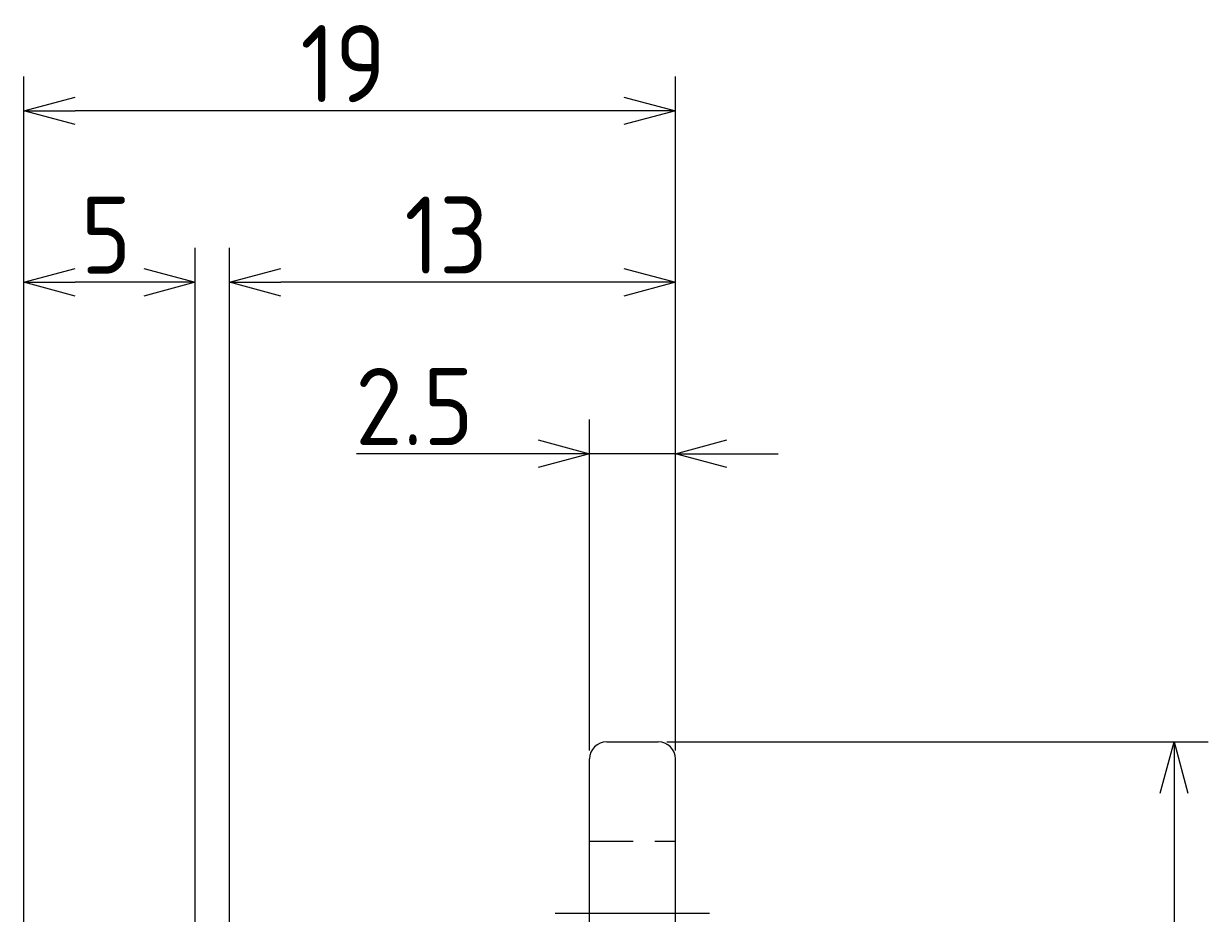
# Model space of a CAD drawing. Extents: x 521 to 631, y -239 to -167.
# Tile 7 of 7: x 596 to 631, y -193 to -167. Entities that reach past the tile are written whole.
import ezdxf

# ---------------------------------------------------------------- set-up
doc = ezdxf.new("R2010")
doc.units = 0
doc.header["$LTSCALE"] = 0.2
doc.linetypes.add('CENTER', pattern=[50.8, 31.75, -6.35, 6.35, -6.35])
doc.linetypes.add('HIDDEN', pattern=[9.525, 6.35, -3.175])
doc.layers.get('0').update_dxf_attribs({"linetype": 'CONTINUOUS'})
doc.layers.get('DEFPOINTS').update_dxf_attribs({"linetype": 'CONTINUOUS'})
for name, color, linetype in [('18-0-CON', 3, 'CONTINUOUS'), ('18-1-HID', 4, 'HIDDEN'), ('18-2-CEN', 1, 'CENTER'), ('35-0-CON', 7, 'CONTINUOUS')]:
    doc.layers.add(name, color=color, linetype=linetype)
doc.styles.add('DIMENSION', font='isocp.shx', dxfattribs={"bigfont": 'bigfont.shx'})
doc.dimstyles.get("Standard").update_dxf_attribs({"dimtxt": 0.18, "dimasz": 0.18, "dimexe": 0.18, "dimexo": 0.0625, "dimgap": 0.09, "dimtad": 0, "dimtih": 1, "dimtoh": 1, "dimzin": 0, "dimcen": 0.09, "dimazin": 3, "dimtfac": 1, "dimtofl": 0, "dimtmove": 0, "dimatfit": 3})

# ---------------------------------------------------------------- blocks, each defined once
blk = doc.blocks.new('_OPEN30')
at = {"color": 0, "linetype": 'BYBLOCK'}
for p, q in [((-1, 0.268), (0, 0)), ((0, 0), (-1, -0.268)), ((0, 0), (-1, 0))]:
    blk.add_line(p, q, dxfattribs=at)
blk = doc.blocks.new('*U92')
at = {"layer": '18-0-CON', "color": 161, "style": 'DIMENSION'}
blk.add_text('19', height=2.25, dxfattribs=at).set_placement((604.53, -169.75))
blk = doc.blocks.new('*D19')
at = {"layer": '18-0-CON', "color": 161}
for p, q in [((596.461, -211.653), (596.461, -169)), ((615.461, -188.652), (615.461, -169)), ((613.961, -170), (597.961, -170))]:
    blk.add_line(p, q, dxfattribs=at)
at = {"layer": 'DEFPOINTS', "color": 0}
for p in [(596.461, -170), (615.461, -188.902), (596.461, -211.903)]:
    blk.add_point(p, dxfattribs=at)
at = {"layer": '18-0-CON'}
blk.add_blockref('*U92', (0, 0), dxfattribs=at)
at = {"layer": '18-0-CON', "color": 161, "xscale": 1.500000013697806, "yscale": 1.500000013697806, "zscale": 1.500000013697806, "rotation": 180}
blk.add_blockref('_OPEN30', (596.461, -170), dxfattribs=at)
at = {"layer": '18-0-CON', "color": 161, "xscale": 1.500000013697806, "yscale": 1.500000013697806, "zscale": 1.500000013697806}
blk.add_blockref('_OPEN30', (615.461, -170), dxfattribs=at)
blk = doc.blocks.new('*U93')
at = {"layer": '18-0-CON', "color": 161, "style": 'DIMENSION'}
blk.add_text('2.5', height=2.25, dxfattribs=at).set_placement((606.13, -179.75))
blk = doc.blocks.new('*D20')
at = {"layer": '18-0-CON', "color": 161}
for p, q in [((612.961, -188.652), (612.961, -179)), ((615.461, -188.652), (615.461, -179)), ((611.461, -180), (606.16, -180)), ((615.461, -180), (612.961, -180)), ((616.961, -180), (618.461, -180))]:
    blk.add_line(p, q, dxfattribs=at)
at = {"layer": 'DEFPOINTS', "color": 0}
for p in [(612.961, -180), (612.961, -188.902), (615.461, -188.902)]:
    blk.add_point(p, dxfattribs=at)
at = {"layer": '18-0-CON'}
blk.add_blockref('*U93', (0, 0), dxfattribs=at)
at = {"layer": '18-0-CON', "color": 161, "xscale": 1.500000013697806, "yscale": 1.500000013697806, "zscale": 1.500000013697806}
blk.add_blockref('_OPEN30', (612.961, -180), dxfattribs=at)
at = {"layer": '18-0-CON', "color": 161, "xscale": 1.500000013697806, "yscale": 1.500000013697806, "zscale": 1.500000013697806, "rotation": 180}
blk.add_blockref('_OPEN30', (615.461, -180), dxfattribs=at)
blk = doc.blocks.new('*U115')
at = {"layer": '18-0-CON', "color": 161, "style": 'DIMENSION'}
blk.add_text('13', height=2.25, dxfattribs=at).set_placement((607.564, -174.75))
blk = doc.blocks.new('*D21')
at = {"layer": '18-0-CON', "color": 161}
for p, q in [((602.461, -201.152), (602.461, -174)), ((615.461, -188.652), (615.461, -174)), ((613.961, -175), (603.961, -175))]:
    blk.add_line(p, q, dxfattribs=at)
at = {"layer": 'DEFPOINTS', "color": 0}
for p in [(602.461, -175), (615.461, -188.902), (602.461, -201.402)]:
    blk.add_point(p, dxfattribs=at)
at = {"layer": '18-0-CON'}
blk.add_blockref('*U115', (0, 0), dxfattribs=at)
at = {"layer": '18-0-CON', "color": 161, "xscale": 1.500000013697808, "yscale": 1.500000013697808, "zscale": 1.500000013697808, "rotation": 180}
blk.add_blockref('_OPEN30', (602.461, -175), dxfattribs=at)
at = {"layer": '18-0-CON', "color": 161, "xscale": 1.500000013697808, "yscale": 1.500000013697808, "zscale": 1.500000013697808}
blk.add_blockref('_OPEN30', (615.461, -175), dxfattribs=at)
blk = doc.blocks.new('*U96')
at = {"layer": '18-0-CON', "color": 161, "style": 'DIMENSION'}
blk.add_text('5', height=2.25, dxfattribs=at).set_placement((598.126, -174.75))
blk = doc.blocks.new('*D22')
at = {"layer": '18-0-CON', "color": 161}
for p, q in [((596.461, -211.653), (596.461, -174)), ((601.461, -211.152), (601.461, -174)), ((599.961, -175), (597.961, -175))]:
    blk.add_line(p, q, dxfattribs=at)
at = {"layer": 'DEFPOINTS', "color": 0}
for p in [(596.461, -175), (601.461, -211.402), (596.461, -211.903)]:
    blk.add_point(p, dxfattribs=at)
at = {"layer": '18-0-CON'}
blk.add_blockref('*U96', (0, 0), dxfattribs=at)
at = {"layer": '18-0-CON', "color": 161, "xscale": 1.500000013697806, "yscale": 1.500000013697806, "zscale": 1.500000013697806, "rotation": 180}
blk.add_blockref('_OPEN30', (596.461, -175), dxfattribs=at)
at = {"layer": '18-0-CON', "color": 161, "xscale": 1.500000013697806, "yscale": 1.500000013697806, "zscale": 1.500000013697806}
blk.add_blockref('_OPEN30', (601.461, -175), dxfattribs=at)
blk = doc.blocks.new('*U94')
at = {"layer": '18-0-CON', "color": 161, "style": 'DIMENSION'}
blk.add_text('50', height=2.25, rotation=90, dxfattribs=at).set_placement((629.75, -214.978))
blk = doc.blocks.new('*D24')
at = {"layer": '18-0-CON', "color": 161}
for p, q in [((615.211, -188.402), (631, -188.402)), ((630, -189.902), (630, -236.902)), ((615.211, -238.402), (631, -238.402))]:
    blk.add_line(p, q, dxfattribs=at)
at = {"layer": 'DEFPOINTS', "color": 0}
for p in [(614.961, -188.402), (614.961, -238.402), (630, -238.402)]:
    blk.add_point(p, dxfattribs=at)
at = {"layer": '18-0-CON', "color": 161, "xscale": 1.500000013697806, "yscale": 1.500000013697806, "zscale": 1.500000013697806}
for p, rotation in [((630, -188.402), 90), ((630, -238.402), 270)]:
    blk.add_blockref('_OPEN30', p, dxfattribs=dict(at, rotation=rotation))
at = {"layer": '18-0-CON'}
blk.add_blockref('*U94', (0, 0), dxfattribs=at)

msp = doc.modelspace()

# ---------------------------------------------------------------- linework, layer by layer
at = {"layer": '18-1-HID'}
msp.add_line((612.961, -191.302), (615.461, -191.302), dxfattribs=at)
at = {"layer": '18-2-CEN'}
msp.add_line((611.961, -193.402), (616.461, -193.402), dxfattribs=at)
at = {"layer": '35-0-CON'}
for p, q in [((613.461, -188.402), (614.961, -188.402)), ((612.961, -209.902), (612.961, -188.902)), ((615.461, -237.902), (615.461, -188.902))]:
    msp.add_line(p, q, dxfattribs=at)
for centre, start, end in [((613.461, -188.902), 90, 180), ((614.961, -188.902), 0, 90)]:
    msp.add_arc(centre, 0.5, start, end, dxfattribs=at)

# ---------------------------------------------------------------- dimensions: what is measured, and where the dimension line sits
at = {"layer": '18-0-CON'}
for base, p1, p2, override, picture, middle in [((596.461, -170), (615.461, -188.902), (596.461, -211.903), {"dimscale": 0.5}, '*D19', (605.961, -168.625)), ((596.461, -175), (601.461, -211.402), (596.461, -211.903), {"dimscale": 0.5}, '*D22', (598.961, -173.625)), ((602.461, -175), (615.461, -188.902), (602.461, -201.402), {"dimscale": 0.5, "dimgap": 0.5, "dimtol": 0, "dimlim": 0, "dimtp": 0.2, "dimtm": 0.2, "dimtolj": 2}, '*D21', (608.961, -173.625)), ((612.961, -180), (615.461, -188.902), (612.961, -188.902), {"dimscale": 0.5}, '*D20', (608.06, -178.625))]:
    dim = msp.add_linear_dim(base=base, p1=p1, p2=p2, dimstyle='Standard', override=override, dxfattribs=at)
    dim.commit()
    dim.dimension.update_dxf_attribs({"geometry": picture, "text_midpoint": middle})
dim = msp.add_linear_dim(base=(630, -238.402), p1=(614.961, -188.402), p2=(614.961, -238.402), angle=90, dimstyle='Standard', override={"dimscale": 0.5}, dxfattribs=at)
dim.commit()
dim.dimension.update_dxf_attribs({"geometry": '*D24', "text_midpoint": (628.625, -213.402)})

doc.saveas('drawing.dxf')
